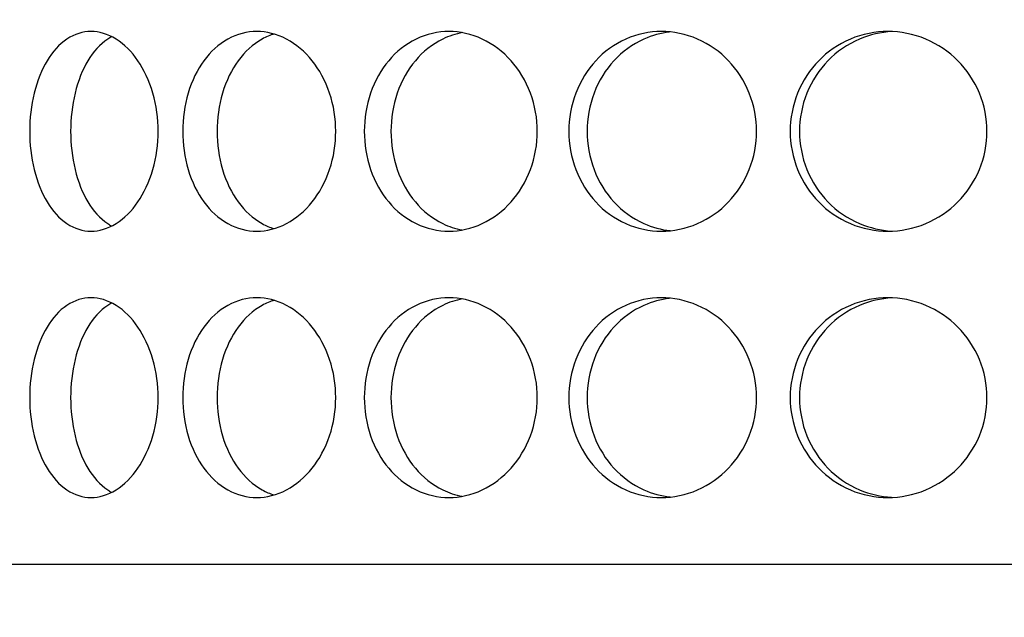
# Model space of a CAD drawing. Header units: millimetres. Extents: x 18 to 610, y -123 to 280.
# Tile 9 of 81: x 145.32 to 149.01, y 108.47 to 110.72. Entities that reach past the tile are written whole.
import ezdxf

# ---------------------------------------------------------------- set-up
doc = ezdxf.new("R2010")
doc.units = ezdxf.units.MM
doc.linetypes.add('SOLID', pattern=[0])

# ---------------------------------------------------------------- blocks, each defined once
blk = doc.blocks.new('BlockOfViews_6')
at = {"linetype": 'SOLID', "lineweight": 30, "extrusion": (0, 0, -1)}
blk.add_circle((-149.4534, 132.9721, -114.25), 39, dxfattribs=at)
at = {"linetype": 'SOLID', "lineweight": 30}
blk.add_circle((149.4534, 132.9721, 111.75), 36.115, dxfattribs=at)
at = {"linetype": 'SOLID', "lineweight": 9, "extrusion": (0, 0, -1)}
blk.add_arc((-149.4534, 132.9721, -111.75), 37.59, 265, 175, dxfattribs=at)
at = {"linetype": 'SOLID', "lineweight": 30, "extrusion": (0, 0, -1)}
blk.add_arc((-149.4534, 132.9721, -69.235), 27.1, 119.86988, 60.13012, dxfattribs=at)
at = {"linetype": 'SOLID', "lineweight": 30, "extrusion": (0, 1, 0)}
blk.add_arc((-149.4534, 48, 108.6721), 7.3, 358.57142, 181.42858, dxfattribs=at)
at = {"color": 196, "linetype": 'SOLID', "lineweight": 9}
blk.add_open_spline([(132.7433, 112.8695, 38.976), (133.2629, 112.3269, 39.9697), (133.8164, 111.8061, 40.9648), (135.3369, 110.5195, 43.5536), (136.353, 109.7941, 45.1482), (139.1649, 108.1227, 49.2883), (141.0588, 107.3074, 51.8243), (144.6091, 106.3146, 56.3454), (146.2194, 106.0369, 58.3218), (147.8405, 105.9268, 60.2928)], degree=3, knots=[-25.933077, -25.933077, -25.933077, -25.933077, -22.598524, -22.598524, -17.26324, -17.26324, -8.726784, -8.726784, -2.114462, -2.114462, -2.114462, -2.114462], dxfattribs=at)
at = {"linetype": 'SOLID', "lineweight": 30}
for points, knots in [([(145.3546, 110.2971, 50.9498), (145.3546, 110.3442, 50.9498), (145.36, 110.3945, 50.9575), (145.3826, 110.4868, 50.9885), (145.3998, 110.529, 51.0118), (145.4399, 110.5956, 51.0651), (145.4655, 110.6244, 51.0986), (145.5229, 110.6627, 51.171), (145.5546, 110.6721, 51.21), (145.6152, 110.6721, 51.2822), (145.648, 110.6627, 51.3202), (145.7094, 110.6244, 51.3892), (145.738, 110.5956, 51.4203), (145.7834, 110.529, 51.4691), (145.8034, 110.4868, 51.49), (145.83, 110.3945, 51.5176), (145.8366, 110.3442, 51.5244), (145.8366, 110.25, 51.5244), (145.83, 110.1998, 51.5176), (145.8034, 110.1074, 51.49), (145.7834, 110.0652, 51.4691), (145.738, 109.9987, 51.4203), (145.7094, 109.9698, 51.3892), (145.648, 109.9315, 51.3202), (145.6152, 109.9221, 51.2822), (145.5546, 109.9221, 51.21), (145.5229, 109.9315, 51.171), (145.4655, 109.9698, 51.0986), (145.4399, 109.9987, 51.0651), (145.3998, 110.0652, 51.0118), (145.3826, 110.1074, 50.9885), (145.36, 110.1998, 50.9575), (145.3546, 110.25, 50.9498), (145.3546, 110.2971, 50.9498)], [0, 0, 0, 0, 0.141313, 0.141313, 0.282627, 0.282627, 0.42394, 0.42394, 0.565253, 0.565253, 0.706567, 0.706567, 0.84788, 0.84788, 0.989193, 0.989193, 1.130507, 1.130507, 1.27182, 1.27182, 1.413133, 1.413133, 1.554447, 1.554447, 1.69576, 1.69576, 1.837073, 1.837073, 1.978386, 1.978386, 2.1197, 2.1197, 2.261013, 2.261013, 2.261013, 2.261013]), ([(145.9291, 110.2971, 51.6168), (145.9291, 110.3442, 51.6168), (145.9358, 110.3945, 51.6234), (145.9634, 110.4868, 51.65), (145.9843, 110.529, 51.67), (146.0331, 110.5956, 51.7155), (146.0642, 110.6244, 51.744), (146.1333, 110.6627, 51.8054), (146.1713, 110.6721, 51.8382), (146.2434, 110.6721, 51.8988), (146.2824, 110.6627, 51.9305), (146.3549, 110.6244, 51.9879), (146.3883, 110.5956, 52.0136), (146.4416, 110.529, 52.0537), (146.4649, 110.4868, 52.0708), (146.4959, 110.3945, 52.0934), (146.5036, 110.3442, 52.0989), (146.5036, 110.25, 52.0989), (146.4959, 110.1998, 52.0934), (146.4649, 110.1074, 52.0708), (146.4416, 110.0652, 52.0537), (146.3883, 109.9987, 52.0136), (146.3549, 109.9698, 51.9879), (146.2824, 109.9315, 51.9305), (146.2434, 109.9221, 51.8988), (146.1713, 109.9221, 51.8382), (146.1333, 109.9315, 51.8054), (146.0642, 109.9698, 51.744), (146.0331, 109.9987, 51.7155), (145.9843, 110.0652, 51.67), (145.9634, 110.1074, 51.65), (145.9358, 110.1998, 51.6234), (145.9291, 110.25, 51.6168), (145.9291, 110.2971, 51.6168)], [0, 0, 0, 0, 0.141313, 0.141313, 0.282627, 0.282627, 0.42394, 0.42394, 0.565253, 0.565253, 0.706567, 0.706567, 0.84788, 0.84788, 0.989193, 0.989193, 1.130507, 1.130507, 1.27182, 1.27182, 1.413133, 1.413133, 1.554447, 1.554447, 1.69576, 1.69576, 1.837073, 1.837073, 1.978386, 1.978386, 2.1197, 2.1197, 2.261013, 2.261013, 2.261013, 2.261013]), ([(146.6107, 110.2971, 52.1738), (146.6107, 110.3442, 52.1738), (146.6184, 110.3945, 52.1792), (146.6503, 110.4868, 52.2006), (146.6743, 110.529, 52.2166), (146.7302, 110.5956, 52.253), (146.7658, 110.6244, 52.2757), (146.8445, 110.6627, 52.3241), (146.8876, 110.6721, 52.3499), (146.9692, 110.6721, 52.397), (147.0131, 110.6627, 52.4215), (147.0944, 110.6244, 52.4654), (147.1319, 110.5956, 52.4848), (147.1913, 110.529, 52.5151), (147.2172, 110.4868, 52.5279), (147.2517, 110.3945, 52.5448), (147.2602, 110.3442, 52.5488), (147.2602, 110.25, 52.5488), (147.2517, 110.1998, 52.5448), (147.2172, 110.1074, 52.5279), (147.1913, 110.0652, 52.5151), (147.1319, 109.9987, 52.4848), (147.0944, 109.9698, 52.4654), (147.0131, 109.9315, 52.4215), (146.9692, 109.9221, 52.397), (146.8876, 109.9221, 52.3499), (146.8445, 109.9315, 52.3241), (146.7658, 109.9698, 52.2757), (146.7302, 109.9987, 52.253), (146.6743, 110.0652, 52.2166), (146.6503, 110.1074, 52.2006), (146.6184, 110.1998, 52.1792), (146.6107, 110.25, 52.1738), (146.6107, 110.2971, 52.1738)], [0, 0, 0, 0, 0.141313, 0.141313, 0.282627, 0.282627, 0.42394, 0.42394, 0.565253, 0.565253, 0.706567, 0.706567, 0.84788, 0.84788, 0.989193, 0.989193, 1.130507, 1.130507, 1.27182, 1.27182, 1.413133, 1.413133, 1.554447, 1.554447, 1.69576, 1.69576, 1.837073, 1.837073, 1.978386, 1.978386, 2.1197, 2.1197, 2.261013, 2.261013, 2.261013, 2.261013]), ([(146.9789, 110.6677, 52.1712), (146.9538, 110.6632, 52.1564), (146.9288, 110.6551, 52.1412), (146.8659, 110.6244, 52.1023), (146.8303, 110.5956, 52.0796), (146.7745, 110.529, 52.0431), (146.7505, 110.4868, 52.027), (146.7187, 110.3945, 52.0055), (146.7109, 110.3442, 52.0001), (146.7109, 110.2971, 52.0001)], [1.7521543, 1.7521543, 1.7521543, 1.7521543, 1.8371343, 1.8371343, 1.9784523, 1.9784523, 2.1197704, 2.1197704, 2.2610885, 2.2610885, 2.2610885, 2.2610885]), ([(148.0834, 110.2971, 52.8606), (148.0834, 110.25, 52.8606), (148.0743, 110.1998, 52.8581), (148.0374, 110.1074, 52.8474), (148.0097, 110.0652, 52.8393), (147.9459, 109.9987, 52.8198), (147.9057, 109.9698, 52.8072), (147.818, 109.9315, 52.778), (147.7705, 109.9221, 52.7615), (147.682, 109.9221, 52.7293), (147.635, 109.9315, 52.7115), (147.5491, 109.9698, 52.6774), (147.5101, 109.9987, 52.6612), (147.4488, 110.0652, 52.6352), (147.4223, 110.1074, 52.6235), (147.3872, 110.1998, 52.608), (147.3786, 110.25, 52.6041), (147.3786, 110.3442, 52.6041), (147.3872, 110.3945, 52.608), (147.4223, 110.4868, 52.6235), (147.4488, 110.529, 52.6352), (147.5101, 110.5956, 52.6612), (147.5491, 110.6244, 52.6774), (147.635, 110.6627, 52.7115), (147.682, 110.6721, 52.7293), (147.7705, 110.6721, 52.7615), (147.818, 110.6627, 52.778), (147.9057, 110.6244, 52.8072), (147.9459, 110.5956, 52.8198), (148.0097, 110.529, 52.8393), (148.0374, 110.4868, 52.8474), (148.0743, 110.3945, 52.8581), (148.0834, 110.3442, 52.8606), (148.0834, 110.2971, 52.8606)], [0, 0, 0, 0, 0.141313, 0.141313, 0.282627, 0.282627, 0.42394, 0.42394, 0.565253, 0.565253, 0.706567, 0.706567, 0.84788, 0.84788, 0.989193, 0.989193, 1.130507, 1.130507, 1.27182, 1.27182, 1.413133, 1.413133, 1.554447, 1.554447, 1.69576, 1.69576, 1.837073, 1.837073, 1.978386, 1.978386, 2.1197, 2.1197, 2.261013, 2.261013, 2.261013, 2.261013]), ([(147.7566, 110.6699, 52.5435), (147.7241, 110.6661, 52.5313), (147.6913, 110.6573, 52.5187), (147.6176, 110.6244, 52.4893), (147.5786, 110.5956, 52.4731), (147.5173, 110.529, 52.4469), (147.4908, 110.4868, 52.4352), (147.4558, 110.3945, 52.4195), (147.4472, 110.3442, 52.4156), (147.4472, 110.25, 52.4156), (147.4558, 110.1998, 52.4195), (147.4908, 110.1074, 52.4352), (147.5173, 110.0652, 52.4469), (147.5786, 109.9987, 52.4731), (147.6176, 109.9698, 52.4893), (147.6919, 109.9367, 52.5189), (147.7255, 109.9277, 52.5319), (147.7586, 109.9241, 52.5442)], [0.60527, 0.60527, 0.60527, 0.60527, 0.70659, 0.70659, 0.847908, 0.847908, 0.989226, 0.989226, 1.130544, 1.130544, 1.271862, 1.271862, 1.41318, 1.41318, 1.554498, 1.554498, 1.657921, 1.657921, 1.657921, 1.657921]), ([(148.2096, 110.2971, 52.8944), (148.2096, 110.3442, 52.8944), (148.2188, 110.3945, 52.8968), (148.256, 110.4868, 52.906), (148.2841, 110.529, 52.9129), (148.3491, 110.5956, 52.9279), (148.3903, 110.6244, 52.937), (148.4808, 110.6627, 52.9557), (148.5301, 110.6721, 52.9651), (148.6229, 110.6721, 52.9814), (148.6725, 110.6627, 52.9895), (148.7639, 110.6244, 53.0029), (148.8058, 110.5956, 53.0084), (148.8719, 110.529, 53.0165), (148.9007, 110.4868, 53.0197), (148.9388, 110.3945, 53.0237), (148.9482, 110.3442, 53.0247), (148.9482, 110.25, 53.0247), (148.9388, 110.1998, 53.0237), (148.9007, 110.1074, 53.0197), (148.8719, 110.0652, 53.0165), (148.8058, 109.9987, 53.0084), (148.7639, 109.9698, 53.0029), (148.6725, 109.9315, 52.9895), (148.6229, 109.9221, 52.9814), (148.5301, 109.9221, 52.9651), (148.4808, 109.9315, 52.9557), (148.3903, 109.9698, 52.937), (148.3491, 109.9987, 52.9279), (148.2841, 110.0652, 52.9129), (148.256, 110.1074, 52.906), (148.2188, 110.1998, 52.8968), (148.2096, 110.25, 52.8944), (148.2096, 110.2971, 52.8944)], [0, 0, 0, 0, 0.141313, 0.141313, 0.282627, 0.282627, 0.42394, 0.42394, 0.565253, 0.565253, 0.706567, 0.706567, 0.84788, 0.84788, 0.989193, 0.989193, 1.130507, 1.130507, 1.27182, 1.27182, 1.413133, 1.413133, 1.554447, 1.554447, 1.69576, 1.69576, 1.837073, 1.837073, 1.978386, 1.978386, 2.1197, 2.1197, 2.261013, 2.261013, 2.261013, 2.261013]), ([(148.5911, 110.6716, 52.7727), (148.5508, 110.6693, 52.7654), (148.509, 110.66, 52.7573), (148.425, 110.6244, 52.7399), (148.3838, 110.5956, 52.7307), (148.3189, 110.529, 52.7155), (148.2908, 110.4868, 52.7086), (148.2536, 110.3945, 52.6993), (148.2445, 110.3442, 52.6969), (148.2445, 110.2971, 52.6969)], [1.7161075, 1.7161075, 1.7161075, 1.7161075, 1.8371343, 1.8371343, 1.9784523, 1.9784523, 2.1197704, 2.1197704, 2.2610885, 2.2610885, 2.2610885, 2.2610885]), ([(145.6627, 110.6527, 51.0253), (145.6575, 110.6499, 51.0189), (145.6525, 110.6469, 51.0125), (145.6188, 110.6244, 50.9699), (145.5932, 110.5956, 50.9364), (145.5532, 110.529, 50.8831), (145.5362, 110.4868, 50.8597), (145.5137, 110.3945, 50.8286), (145.5082, 110.3442, 50.8209), (145.5082, 110.2971, 50.8209)], [1.8125878, 1.8125878, 1.8125878, 1.8125878, 1.8371343, 1.8371343, 1.9784523, 1.9784523, 2.1197704, 2.1197704, 2.2610885, 2.2610885, 2.2610885, 2.2610885]), ([(146.273, 110.6629, 51.6616), (146.2574, 110.6582, 51.648), (146.2421, 110.6517, 51.6345), (146.1928, 110.6244, 51.5907), (146.1618, 110.5956, 51.5621), (146.1131, 110.529, 51.5165), (146.0923, 110.4868, 51.4965), (146.0647, 110.3945, 51.4698), (146.058, 110.3442, 51.4631), (146.058, 110.2971, 51.4631)], [1.77681, 1.77681, 1.77681, 1.77681, 1.8371343, 1.8371343, 1.9784523, 1.9784523, 2.1197704, 2.1197704, 2.2610885, 2.2610885, 2.2610885, 2.2610885]), ([(145.5082, 110.2971, 50.8209), (145.5082, 110.25, 50.8209), (145.5137, 110.1998, 50.8286), (145.5362, 110.1074, 50.8597), (145.5532, 110.0652, 50.8831), (145.5932, 109.9987, 50.9364), (145.6188, 109.9698, 50.9699), (145.6523, 109.9475, 51.0122), (145.6571, 109.9445, 51.0184), (145.6621, 109.9419, 51.0245)], [0, 0, 0, 0, 0.1413181, 0.1413181, 0.2826362, 0.2826362, 0.4239542, 0.4239542, 0.4475238, 0.4475238, 0.4475238, 0.4475238]), ([(146.058, 110.2971, 51.4631), (146.058, 110.25, 51.4631), (146.0647, 110.1998, 51.4698), (146.0923, 110.1074, 51.4965), (146.1131, 110.0652, 51.5165), (146.1618, 109.9987, 51.5621), (146.1928, 109.9698, 51.5907), (146.2415, 109.9428, 51.6341), (146.2563, 109.9365, 51.6471), (146.2713, 109.9319, 51.6601)], [0, 0, 0, 0, 0.1413181, 0.1413181, 0.2826362, 0.2826362, 0.4239542, 0.4239542, 0.4820886, 0.4820886, 0.4820886, 0.4820886]), ([(146.7109, 110.2971, 52.0001), (146.7109, 110.25, 52.0001), (146.7187, 110.1998, 52.0055), (146.7505, 110.1074, 52.027), (146.7745, 110.0652, 52.0431), (146.8303, 109.9987, 52.0796), (146.8659, 109.9698, 52.1023), (146.9284, 109.9394, 52.1409), (146.9529, 109.9314, 52.1558), (146.9775, 109.9268, 52.1704)], [0, 0, 0, 0, 0.1413181, 0.1413181, 0.2826362, 0.2826362, 0.4239542, 0.4239542, 0.5073058, 0.5073058, 0.5073058, 0.5073058]), ([(148.2445, 110.2971, 52.6969), (148.2445, 110.25, 52.6969), (148.2536, 110.1998, 52.6993), (148.2908, 110.1074, 52.7086), (148.3189, 110.0652, 52.7155), (148.3838, 109.9987, 52.7307), (148.425, 109.9698, 52.7399), (148.5085, 109.9345, 52.7572), (148.5496, 109.9252, 52.7652), (148.5894, 109.9228, 52.7724)], [0, 0, 0, 0, 0.1413181, 0.1413181, 0.2826362, 0.2826362, 0.4239542, 0.4239542, 0.5433165, 0.5433165, 0.5433165, 0.5433165]), ([(145.3546, 109.2971, 50.9498), (145.3546, 109.3442, 50.9498), (145.36, 109.3945, 50.9575), (145.3826, 109.4868, 50.9885), (145.3998, 109.529, 51.0118), (145.4399, 109.5956, 51.0651), (145.4655, 109.6244, 51.0986), (145.5229, 109.6627, 51.171), (145.5546, 109.6721, 51.21), (145.6152, 109.6721, 51.2822), (145.648, 109.6627, 51.3202), (145.7094, 109.6244, 51.3892), (145.738, 109.5956, 51.4203), (145.7834, 109.529, 51.4691), (145.8034, 109.4868, 51.49), (145.83, 109.3945, 51.5176), (145.8366, 109.3442, 51.5244), (145.8366, 109.25, 51.5244), (145.83, 109.1998, 51.5176), (145.8034, 109.1074, 51.49), (145.7834, 109.0652, 51.4691), (145.738, 108.9987, 51.4203), (145.7094, 108.9698, 51.3892), (145.648, 108.9315, 51.3202), (145.6152, 108.9221, 51.2822), (145.5546, 108.9221, 51.21), (145.5229, 108.9315, 51.171), (145.4655, 108.9698, 51.0986), (145.4399, 108.9987, 51.0651), (145.3998, 109.0652, 51.0118), (145.3826, 109.1074, 50.9885), (145.36, 109.1998, 50.9575), (145.3546, 109.25, 50.9498), (145.3546, 109.2971, 50.9498)], [0, 0, 0, 0, 0.141313, 0.141313, 0.282627, 0.282627, 0.42394, 0.42394, 0.565253, 0.565253, 0.706567, 0.706567, 0.84788, 0.84788, 0.989193, 0.989193, 1.130507, 1.130507, 1.27182, 1.27182, 1.413133, 1.413133, 1.554447, 1.554447, 1.69576, 1.69576, 1.837073, 1.837073, 1.978386, 1.978386, 2.1197, 2.1197, 2.261013, 2.261013, 2.261013, 2.261013]), ([(145.9291, 109.2971, 51.6168), (145.9291, 109.3442, 51.6168), (145.9358, 109.3945, 51.6234), (145.9634, 109.4868, 51.65), (145.9843, 109.529, 51.67), (146.0331, 109.5956, 51.7155), (146.0642, 109.6244, 51.744), (146.1333, 109.6627, 51.8054), (146.1713, 109.6721, 51.8382), (146.2434, 109.6721, 51.8988), (146.2824, 109.6627, 51.9305), (146.3549, 109.6244, 51.9879), (146.3883, 109.5956, 52.0136), (146.4416, 109.529, 52.0537), (146.4649, 109.4868, 52.0708), (146.4959, 109.3945, 52.0934), (146.5036, 109.3442, 52.0989), (146.5036, 109.25, 52.0989), (146.4959, 109.1998, 52.0934), (146.4649, 109.1074, 52.0708), (146.4416, 109.0652, 52.0537), (146.3883, 108.9987, 52.0136), (146.3549, 108.9698, 51.9879), (146.2824, 108.9315, 51.9305), (146.2434, 108.9221, 51.8988), (146.1713, 108.9221, 51.8382), (146.1333, 108.9315, 51.8054), (146.0642, 108.9698, 51.744), (146.0331, 108.9987, 51.7155), (145.9843, 109.0652, 51.67), (145.9634, 109.1074, 51.65), (145.9358, 109.1998, 51.6234), (145.9291, 109.25, 51.6168), (145.9291, 109.2971, 51.6168)], [0, 0, 0, 0, 0.141313, 0.141313, 0.282627, 0.282627, 0.42394, 0.42394, 0.565253, 0.565253, 0.706567, 0.706567, 0.84788, 0.84788, 0.989193, 0.989193, 1.130507, 1.130507, 1.27182, 1.27182, 1.413133, 1.413133, 1.554447, 1.554447, 1.69576, 1.69576, 1.837073, 1.837073, 1.978386, 1.978386, 2.1197, 2.1197, 2.261013, 2.261013, 2.261013, 2.261013]), ([(146.6107, 109.2971, 52.1738), (146.6107, 109.3442, 52.1738), (146.6184, 109.3945, 52.1792), (146.6503, 109.4868, 52.2006), (146.6743, 109.529, 52.2166), (146.7302, 109.5956, 52.253), (146.7658, 109.6244, 52.2757), (146.8445, 109.6627, 52.3241), (146.8876, 109.6721, 52.3499), (146.9692, 109.6721, 52.397), (147.0131, 109.6627, 52.4215), (147.0944, 109.6244, 52.4654), (147.1319, 109.5956, 52.4848), (147.1913, 109.529, 52.5151), (147.2172, 109.4868, 52.5279), (147.2517, 109.3945, 52.5448), (147.2602, 109.3442, 52.5488), (147.2602, 109.25, 52.5488), (147.2517, 109.1998, 52.5448), (147.2172, 109.1074, 52.5279), (147.1913, 109.0652, 52.5151), (147.1319, 108.9987, 52.4848), (147.0944, 108.9698, 52.4654), (147.0131, 108.9315, 52.4215), (146.9692, 108.9221, 52.397), (146.8876, 108.9221, 52.3499), (146.8445, 108.9315, 52.3241), (146.7658, 108.9698, 52.2757), (146.7302, 108.9987, 52.253), (146.6743, 109.0652, 52.2166), (146.6503, 109.1074, 52.2006), (146.6184, 109.1998, 52.1792), (146.6107, 109.25, 52.1738), (146.6107, 109.2971, 52.1738)], [0, 0, 0, 0, 0.141313, 0.141313, 0.282627, 0.282627, 0.42394, 0.42394, 0.565253, 0.565253, 0.706567, 0.706567, 0.84788, 0.84788, 0.989193, 0.989193, 1.130507, 1.130507, 1.27182, 1.27182, 1.413133, 1.413133, 1.554447, 1.554447, 1.69576, 1.69576, 1.837073, 1.837073, 1.978386, 1.978386, 2.1197, 2.1197, 2.261013, 2.261013, 2.261013, 2.261013]), ([(148.0834, 109.2971, 52.8606), (148.0834, 109.25, 52.8606), (148.0743, 109.1998, 52.8581), (148.0374, 109.1074, 52.8474), (148.0097, 109.0652, 52.8393), (147.9459, 108.9987, 52.8198), (147.9057, 108.9698, 52.8072), (147.818, 108.9315, 52.778), (147.7705, 108.9221, 52.7615), (147.682, 108.9221, 52.7293), (147.635, 108.9315, 52.7115), (147.5491, 108.9698, 52.6774), (147.5101, 108.9987, 52.6612), (147.4488, 109.0652, 52.6352), (147.4223, 109.1074, 52.6235), (147.3872, 109.1998, 52.608), (147.3786, 109.25, 52.6041), (147.3786, 109.3442, 52.6041), (147.3872, 109.3945, 52.608), (147.4223, 109.4868, 52.6235), (147.4488, 109.529, 52.6352), (147.5101, 109.5956, 52.6612), (147.5491, 109.6244, 52.6774), (147.635, 109.6627, 52.7115), (147.682, 109.6721, 52.7293), (147.7705, 109.6721, 52.7615), (147.818, 109.6627, 52.778), (147.9057, 109.6244, 52.8072), (147.9459, 109.5956, 52.8198), (148.0097, 109.529, 52.8393), (148.0374, 109.4868, 52.8474), (148.0743, 109.3945, 52.8581), (148.0834, 109.3442, 52.8606), (148.0834, 109.2971, 52.8606)], [0, 0, 0, 0, 0.141313, 0.141313, 0.282627, 0.282627, 0.42394, 0.42394, 0.565253, 0.565253, 0.706567, 0.706567, 0.84788, 0.84788, 0.989193, 0.989193, 1.130507, 1.130507, 1.27182, 1.27182, 1.413133, 1.413133, 1.554447, 1.554447, 1.69576, 1.69576, 1.837073, 1.837073, 1.978386, 1.978386, 2.1197, 2.1197, 2.261013, 2.261013, 2.261013, 2.261013]), ([(147.7566, 109.6699, 52.5435), (147.7241, 109.6661, 52.5313), (147.6913, 109.6573, 52.5187), (147.6176, 109.6244, 52.4893), (147.5786, 109.5956, 52.4731), (147.5173, 109.529, 52.4469), (147.4908, 109.4868, 52.4352), (147.4558, 109.3945, 52.4195), (147.4472, 109.3442, 52.4156), (147.4472, 109.25, 52.4156), (147.4558, 109.1998, 52.4195), (147.4908, 109.1074, 52.4352), (147.5173, 109.0652, 52.4469), (147.5786, 108.9987, 52.4731), (147.6176, 108.9698, 52.4893), (147.6919, 108.9367, 52.5189), (147.7255, 108.9277, 52.5319), (147.7586, 108.9241, 52.5442)], [0.60527, 0.60527, 0.60527, 0.60527, 0.70659, 0.70659, 0.847908, 0.847908, 0.989226, 0.989226, 1.130544, 1.130544, 1.271862, 1.271862, 1.41318, 1.41318, 1.554498, 1.554498, 1.657921, 1.657921, 1.657921, 1.657921]), ([(148.2096, 109.2971, 52.8944), (148.2096, 109.3442, 52.8944), (148.2188, 109.3945, 52.8968), (148.256, 109.4868, 52.906), (148.2841, 109.529, 52.9129), (148.3491, 109.5956, 52.9279), (148.3903, 109.6244, 52.937), (148.4808, 109.6627, 52.9557), (148.5301, 109.6721, 52.9651), (148.6229, 109.6721, 52.9814), (148.6725, 109.6627, 52.9895), (148.7639, 109.6244, 53.0029), (148.8058, 109.5956, 53.0084), (148.8719, 109.529, 53.0165), (148.9007, 109.4868, 53.0197), (148.9388, 109.3945, 53.0237), (148.9482, 109.3442, 53.0247), (148.9482, 109.25, 53.0247), (148.9388, 109.1998, 53.0237), (148.9007, 109.1074, 53.0197), (148.8719, 109.0652, 53.0165), (148.8058, 108.9987, 53.0084), (148.7639, 108.9698, 53.0029), (148.6725, 108.9315, 52.9895), (148.6229, 108.9221, 52.9814), (148.5301, 108.9221, 52.9651), (148.4808, 108.9315, 52.9557), (148.3903, 108.9698, 52.937), (148.3491, 108.9987, 52.9279), (148.2841, 109.0652, 52.9129), (148.256, 109.1074, 52.906), (148.2188, 109.1998, 52.8968), (148.2096, 109.25, 52.8944), (148.2096, 109.2971, 52.8944)], [0, 0, 0, 0, 0.141313, 0.141313, 0.282627, 0.282627, 0.42394, 0.42394, 0.565253, 0.565253, 0.706567, 0.706567, 0.84788, 0.84788, 0.989193, 0.989193, 1.130507, 1.130507, 1.27182, 1.27182, 1.413133, 1.413133, 1.554447, 1.554447, 1.69576, 1.69576, 1.837073, 1.837073, 1.978386, 1.978386, 2.1197, 2.1197, 2.261013, 2.261013, 2.261013, 2.261013]), ([(148.5911, 109.6716, 52.7727), (148.5508, 109.6693, 52.7654), (148.509, 109.66, 52.7573), (148.425, 109.6244, 52.7399), (148.3838, 109.5956, 52.7307), (148.3189, 109.529, 52.7155), (148.2908, 109.4868, 52.7086), (148.2536, 109.3945, 52.6993), (148.2445, 109.3442, 52.6969), (148.2445, 109.2971, 52.6969)], [1.7161075, 1.7161075, 1.7161075, 1.7161075, 1.8371343, 1.8371343, 1.9784523, 1.9784523, 2.1197704, 2.1197704, 2.2610885, 2.2610885, 2.2610885, 2.2610885]), ([(145.6627, 109.6527, 51.0253), (145.6575, 109.6499, 51.0189), (145.6525, 109.6469, 51.0125), (145.6188, 109.6244, 50.9699), (145.5932, 109.5956, 50.9364), (145.5532, 109.529, 50.8831), (145.5362, 109.4868, 50.8597), (145.5137, 109.3945, 50.8286), (145.5082, 109.3442, 50.8209), (145.5082, 109.2971, 50.8209)], [1.8125878, 1.8125878, 1.8125878, 1.8125878, 1.8371343, 1.8371343, 1.9784523, 1.9784523, 2.1197704, 2.1197704, 2.2610885, 2.2610885, 2.2610885, 2.2610885]), ([(146.273, 109.6629, 51.6616), (146.2574, 109.6582, 51.648), (146.2421, 109.6517, 51.6345), (146.1928, 109.6244, 51.5907), (146.1618, 109.5956, 51.5621), (146.1131, 109.529, 51.5165), (146.0923, 109.4868, 51.4965), (146.0647, 109.3945, 51.4698), (146.058, 109.3442, 51.4631), (146.058, 109.2971, 51.4631)], [1.77681, 1.77681, 1.77681, 1.77681, 1.8371343, 1.8371343, 1.9784523, 1.9784523, 2.1197704, 2.1197704, 2.2610885, 2.2610885, 2.2610885, 2.2610885]), ([(146.9789, 109.6677, 52.1712), (146.9538, 109.6632, 52.1564), (146.9288, 109.6551, 52.1412), (146.8659, 109.6244, 52.1023), (146.8303, 109.5956, 52.0796), (146.7745, 109.529, 52.0431), (146.7505, 109.4868, 52.027), (146.7187, 109.3945, 52.0055), (146.7109, 109.3442, 52.0001), (146.7109, 109.2971, 52.0001)], [1.7521543, 1.7521543, 1.7521543, 1.7521543, 1.8371343, 1.8371343, 1.9784523, 1.9784523, 2.1197704, 2.1197704, 2.2610885, 2.2610885, 2.2610885, 2.2610885]), ([(145.5082, 109.2971, 50.8209), (145.5082, 109.25, 50.8209), (145.5137, 109.1998, 50.8286), (145.5362, 109.1074, 50.8597), (145.5532, 109.0652, 50.8831), (145.5932, 108.9987, 50.9364), (145.6188, 108.9698, 50.9699), (145.6523, 108.9475, 51.0122), (145.6571, 108.9445, 51.0184), (145.6621, 108.9419, 51.0245)], [0, 0, 0, 0, 0.1413181, 0.1413181, 0.2826362, 0.2826362, 0.4239542, 0.4239542, 0.4475238, 0.4475238, 0.4475238, 0.4475238]), ([(146.058, 109.2971, 51.4631), (146.058, 109.25, 51.4631), (146.0647, 109.1998, 51.4698), (146.0923, 109.1074, 51.4965), (146.1131, 109.0652, 51.5165), (146.1618, 108.9987, 51.5621), (146.1928, 108.9698, 51.5907), (146.2415, 108.9428, 51.6341), (146.2563, 108.9365, 51.6471), (146.2713, 108.9319, 51.6601)], [0, 0, 0, 0, 0.1413181, 0.1413181, 0.2826362, 0.2826362, 0.4239542, 0.4239542, 0.4820886, 0.4820886, 0.4820886, 0.4820886]), ([(146.7109, 109.2971, 52.0001), (146.7109, 109.25, 52.0001), (146.7187, 109.1998, 52.0055), (146.7505, 109.1074, 52.027), (146.7745, 109.0652, 52.0431), (146.8303, 108.9987, 52.0796), (146.8659, 108.9698, 52.1023), (146.9284, 108.9394, 52.1409), (146.9529, 108.9314, 52.1558), (146.9775, 108.9268, 52.1704)], [0, 0, 0, 0, 0.1413181, 0.1413181, 0.2826362, 0.2826362, 0.4239542, 0.4239542, 0.5073058, 0.5073058, 0.5073058, 0.5073058]), ([(148.2445, 109.2971, 52.6969), (148.2445, 109.25, 52.6969), (148.2536, 109.1998, 52.6993), (148.2908, 109.1074, 52.7086), (148.3189, 109.0652, 52.7155), (148.3838, 108.9987, 52.7307), (148.425, 108.9698, 52.7399), (148.5085, 108.9345, 52.7572), (148.5496, 108.9252, 52.7652), (148.5894, 108.9228, 52.7724)], [0, 0, 0, 0, 0.1413181, 0.1413181, 0.2826362, 0.2826362, 0.4239542, 0.4239542, 0.5433165, 0.5433165, 0.5433165, 0.5433165])]:
    blk.add_open_spline(points, degree=3, knots=knots, dxfattribs=at)

msp = doc.modelspace()

# ---------------------------------------------------------------- block references
msp.add_blockref('BlockOfViews_6', (0, 0))

doc.saveas('drawing.dxf')
